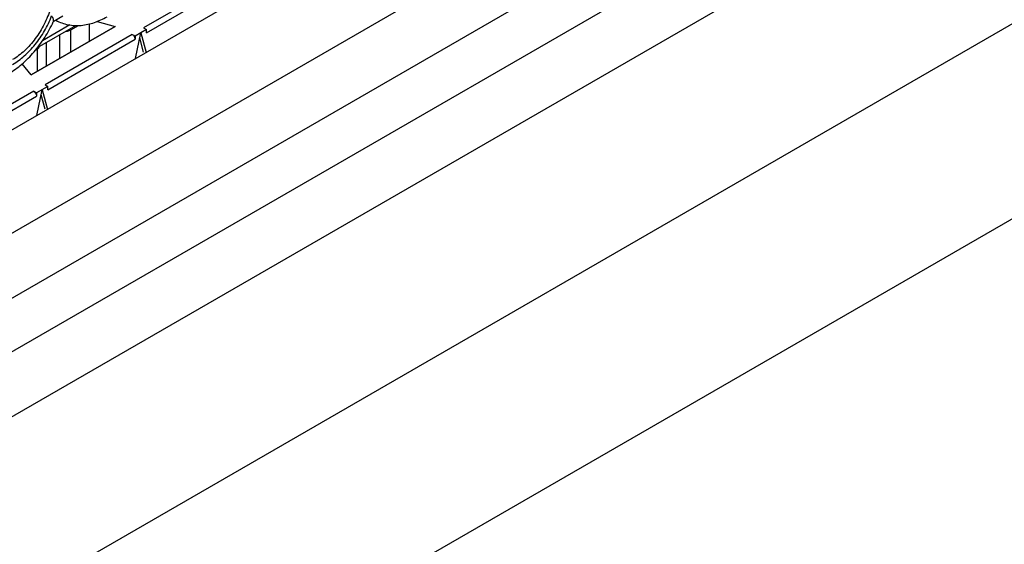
# Paper-space layout '61767N-2-A-2_1_1' of a CAD drawing. Header units: millimetres. Extents: x 0 to 594, y 1 to 420.
# Tile 44 of 222: x 271.62 to 279.04, y 91.72 to 95.67. Entities that reach past the tile are written whole.
import ezdxf

# ---------------------------------------------------------------- set-up
doc = ezdxf.new("R2010")
doc.units = ezdxf.units.MM
doc.header["$LTSCALE"] = 32.67
for name, color, linetype in [('61753N-0_DXF_CONTINUOUS_LINE', 7, 'CONTINUOUS'), ('61779N-0_DXF_CONTINUOUS_LINE', 7, 'CONTINUOUS'), ('61852N-1_DXF_CONTINUOUS_LINE', 7, 'CONTINUOUS'), ('MC_1_5-15-GFDXF_CONTINUOUS_LINE', 7, 'CONTINUOUS'), ('MC_1_5-18-GFDXF_CONTINUOUS_LINE', 7, 'CONTINUOUS'), ('U2-PXC_18472DXF_CONTINUOUS_LINE', 7, 'CONTINUOUS')]:
    doc.layers.add(name, color=color, linetype=linetype)

psp = doc.layouts.new('61767N-2-A-2_1_1')

# ---------------------------------------------------------------- linework, layer by layer
at = {"layer": '61753N-0_DXF_CONTINUOUS_LINE', "color": 7, "linetype": 'Continuous'}
psp.add_line((263.6018, 86.6939), (299.8762, 107.6369), dxfattribs=at)
at = {"layer": '61779N-0_DXF_CONTINUOUS_LINE', "color": 3, "linetype": 'Continuous'}
psp.add_line((300.0884, 106.2896), (263.8139, 85.3467), dxfattribs=at)
at = {"layer": '61852N-1_DXF_CONTINUOUS_LINE', "color": 9, "linetype": 'Continuous'}
for p, q in [((263.0018, 89.1224), (299.2762, 110.0653)), ((263.3018, 88.8057), (299.5762, 109.7487)), ((299.752, 109.4443), (263.4775, 88.5013)), ((299.8762, 109.0261), (263.6018, 88.0832))]:
    psp.add_line(p, q, dxfattribs=at)
at = {"layer": '61852N-1_DXF_CONTINUOUS_LINE', "color": 7, "linetype": 'Continuous'}
for p, q in [((265.5004, 91.3418), (295.4321, 108.6228)), ((263.6018, 86.6939), (299.8762, 107.6369))]:
    psp.add_line(p, q, dxfattribs=at)
at = {"layer": 'MC_1_5-15-GFDXF_CONTINUOUS_LINE', "color": 9, "linetype": 'Continuous'}
for p, q in [((273.2113, 95.9897), (272.5537, 95.61)), ((272.5749, 95.5733), (273.2325, 95.9529)), ((272.4689, 95.561), (271.8113, 95.1814)), ((271.9216, 95.5575), (271.9216, 95.3798)), ((272.0064, 95.4288), (272.0064, 95.5953)), ((271.8325, 95.1446), (272.4901, 95.5243)), ((271.7519, 95.4484), (271.7519, 95.2818)), ((271.7264, 95.1324), (271.0688, 94.7527)), ((271.09, 94.716), (271.7476, 95.0956))]:
    psp.add_line(p, q, dxfattribs=at)
at = {"layer": 'MC_1_5-15-GFDXF_CONTINUOUS_LINE', "color": 7, "linetype": 'Continuous'}
for p, q in [((272.0064, 95.5953), (272.064, 95.6285)), ((272.1454, 95.509), (272.1454, 95.64)), ((272.2047, 95.6589), (272.3395, 95.621)), ((272.3395, 95.621), (271.7073, 95.2561)), ((272.4689, 95.561), (272.4901, 95.5488)), ((272.5749, 95.5978), (272.4901, 95.5488)), ((272.4927, 95.3788), (272.5325, 95.5733)), ((272.5325, 95.5733), (272.5723, 95.4248)), ((272.5537, 95.61), (272.5749, 95.5978)), ((272.5749, 95.5733), (272.5749, 95.5978)), ((271.8219, 95.3222), (271.8219, 95.5)), ((272.4901, 95.5488), (272.4901, 95.5243)), ((272.5539, 95.4264), (272.5247, 95.5353)), ((271.7519, 95.4484), (271.7383, 95.4405)), ((271.7073, 95.2561), (271.638, 95.3384)), ((271.8113, 95.1814), (271.8325, 95.1691)), ((271.7264, 95.1324), (271.7476, 95.1201)), ((271.8325, 95.1691), (271.7476, 95.1201)), ((271.7476, 95.1201), (271.7476, 95.0956)), ((271.7503, 94.9502), (271.7901, 95.1446)), ((271.7901, 95.1446), (271.8298, 94.9961)), ((271.8325, 95.1446), (271.8325, 95.1691)), ((271.8115, 94.9978), (271.7823, 95.1067))]:
    psp.add_line(p, q, dxfattribs=at)
for points, knots in [([(271.9709, 95.5854), (271.9742, 95.5856), (271.9864, 95.587), (271.9986, 95.5908), (272.0064, 95.5953)], [0, 0, 0, 0, 0.267356, 1, 1, 1, 1]), ([(272.4689, 95.561), (272.4719, 95.5593), (272.483, 95.5499), (272.4901, 95.5353), (272.4901, 95.5243)], [0, 0, 0, 0, 0.240522, 1, 1, 1, 1]), ([(271.7519, 95.4484), (271.7541, 95.4497), (271.7616, 95.4546), (271.7678, 95.4625), (271.769, 95.4689)], [0, 0, 0, 0, 0.288149, 1, 1, 1, 1]), ([(271.7264, 95.1324), (271.7294, 95.1306), (271.7405, 95.1213), (271.7476, 95.1066), (271.7476, 95.0956)], [0, 0, 0, 0, 0.240522, 1, 1, 1, 1])]:
    psp.add_open_spline(points, degree=3, knots=knots, dxfattribs=at)
at = {"layer": 'MC_1_5-18-GFDXF_CONTINUOUS_LINE', "color": 9, "linetype": 'Continuous'}
for p, q in [((273.2113, 95.9897), (272.5537, 95.61)), ((272.5749, 95.5733), (273.2325, 95.9529)), ((272.4689, 95.561), (271.8113, 95.1814)), ((271.9216, 95.5575), (271.9216, 95.3798)), ((272.0064, 95.4288), (272.0064, 95.5953)), ((271.8325, 95.1446), (272.4901, 95.5243)), ((271.7519, 95.4484), (271.7519, 95.2818)), ((271.7264, 95.1324), (271.0688, 94.7527)), ((271.09, 94.716), (271.7476, 95.0956))]:
    psp.add_line(p, q, dxfattribs=at)
at = {"layer": 'MC_1_5-18-GFDXF_CONTINUOUS_LINE', "color": 7, "linetype": 'Continuous'}
for p, q in [((272.0064, 95.5953), (272.064, 95.6285)), ((272.1454, 95.509), (272.1454, 95.64)), ((272.2047, 95.6589), (272.3395, 95.621)), ((271.7073, 95.2561), (272.3395, 95.621)), ((272.4689, 95.561), (272.4901, 95.5488)), ((272.5749, 95.5978), (272.4901, 95.5488)), ((272.4927, 95.3788), (272.5325, 95.5733)), ((272.5325, 95.5733), (272.5723, 95.4248)), ((272.5537, 95.61), (272.5749, 95.5978)), ((272.5749, 95.5733), (272.5749, 95.5978)), ((272.4901, 95.5488), (272.4901, 95.5243)), ((272.5539, 95.4264), (272.5247, 95.5353)), ((271.7519, 95.4484), (271.7383, 95.4405)), ((271.7073, 95.2561), (271.638, 95.3384)), ((271.8113, 95.1814), (271.8325, 95.1691)), ((271.7264, 95.1324), (271.7476, 95.1201)), ((271.8325, 95.1691), (271.7476, 95.1201)), ((271.7476, 95.1201), (271.7476, 95.0956)), ((271.7503, 94.9502), (271.7901, 95.1446)), ((271.7901, 95.1446), (271.8298, 94.9961)), ((271.8325, 95.1446), (271.8325, 95.1691)), ((271.8115, 94.9978), (271.7823, 95.1067))]:
    psp.add_line(p, q, dxfattribs=at)
for points, knots in [([(271.9709, 95.5854), (271.9742, 95.5856), (271.9864, 95.587), (271.9986, 95.5908), (272.0064, 95.5953)], [0, 0, 0, 0, 0.267356, 1, 1, 1, 1]), ([(271.7519, 95.4484), (271.7541, 95.4497), (271.7616, 95.4546), (271.7678, 95.4625), (271.769, 95.4689)], [0, 0, 0, 0, 0.288149, 1, 1, 1, 1])]:
    psp.add_open_spline(points, degree=3, knots=knots, dxfattribs=at)
for points in [[(272.4689, 95.561), (272.4811, 95.554), (272.4901, 95.5384), (272.4901, 95.5243)], [(271.7264, 95.1324), (271.7387, 95.1253), (271.7476, 95.1098), (271.7476, 95.0956)]]:
    psp.add_open_spline(points, degree=3, dxfattribs=at)
at = {"layer": 'U2-PXC_18472DXF_CONTINUOUS_LINE', "color": 7, "linetype": 'Continuous'}
for p, q in [((271.755, 95.4614), (272.0443, 95.6284)), ((271.9448, 95.6976), (271.8737, 95.6566))]:
    psp.add_line(p, q, dxfattribs=at)
at = {"layer": 'U2-PXC_18472DXF_CONTINUOUS_LINE', "color": 9, "linetype": 'Continuous'}
psp.add_line((271.9984, 95.6323), (271.7933, 95.5139), dxfattribs=at)
at = {"layer": 'U2-PXC_18472DXF_CONTINUOUS_LINE', "color": 7, "linetype": 'Continuous'}
psp.add_arc((271.0018, 96.0546), 0.9585, 335.46323, 335.66961, dxfattribs=at)
for points, knots in [([(271.7849, 96.1031), (271.7956, 96.0969), (271.8159, 96.0813), (271.8404, 96.0503), (271.8586, 96.0125), (271.8705, 95.9687), (271.8757, 95.9198), (271.8744, 95.8669), (271.8664, 95.8111), (271.8471, 95.733), (271.8078, 95.6359), (271.742, 95.5289), (271.6739, 95.4513), (271.614, 95.401), (271.5829, 95.3802), (271.5673, 95.3712)], [0, 0, 0, 0, 0.04283, 0.087433, 0.13524, 0.187177, 0.243652, 0.304637, 0.369765, 0.438401, 0.582648, 0.729704, 0.871203, 0.93764, 1, 1, 1, 1]), ([(271.5363, 95.2658), (271.5719, 95.2864), (271.6409, 95.3361), (271.7322, 95.4283), (271.8117, 95.536), (271.8549, 95.6154), (271.8737, 95.6566)], [0, 0, 0, 0, 0.23573, 0.484041, 0.740915, 1, 1, 1, 1]), ([(271.8751, 95.6597), (271.8761, 95.6619), (271.8767, 95.6678), (271.8743, 95.6774), (271.869, 95.6885), (271.8641, 95.6961), (271.8613, 95.7001)], [0, 0, 0, 0, 0.16742, 0.385555, 0.663552, 1, 1, 1, 1]), ([(271.8936, 95.6679), (271.9079, 95.66), (271.938, 95.6464), (271.9857, 95.6332), (272.0349, 95.6273), (272.1018, 95.6289), (272.1858, 95.6477), (272.2484, 95.6769), (272.2787, 95.6945)], [0, 0, 0, 0, 0.122019, 0.244128, 0.366528, 0.489607, 0.739707, 1, 1, 1, 1])]:
    psp.add_open_spline(points, degree=3, knots=knots, dxfattribs=at)
at = {"layer": 'U2-PXC_18472DXF_CONTINUOUS_LINE', "color": 9, "linetype": 'Continuous'}
psp.add_open_spline([(271.5673, 95.3345), (271.5987, 95.3526), (271.66, 95.3984), (271.7406, 95.4844), (271.81, 95.5863), (271.8462, 95.6614), (271.8613, 95.7001)], degree=3, knots=[0, 0, 0, 0, 0.227972, 0.477542, 0.738771, 1, 1, 1, 1], dxfattribs=at)

doc.saveas('drawing.dxf')
